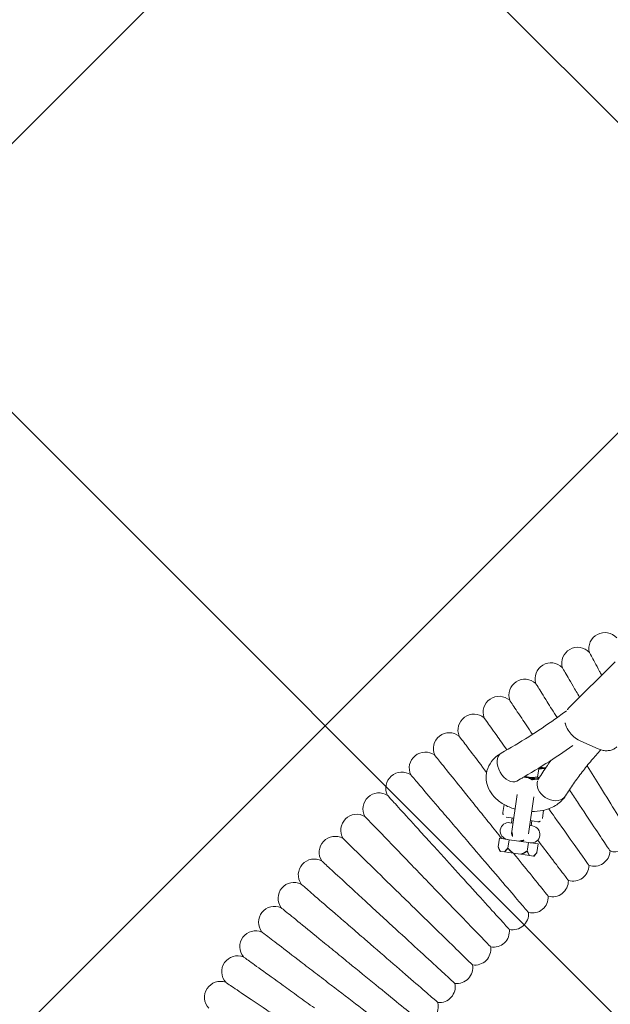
# Model space of a CAD drawing. Header units: metres. Extents: x 5484066 to 5586315, y 5680530 to 5718493.
# Tile 53 of 110: x 5516088.044 to 5516088.34, y 5683298.183 to 5683298.677. Entities that reach past the tile are written whole.
import ezdxf
from ezdxf import colors
from ezdxf.entities.mleader import LeaderData, LeaderLine
from ezdxf.math import Vec2, Vec3

# ---------------------------------------------------------------- set-up
doc = ezdxf.new("R2010")
doc.units = ezdxf.units.M
for name, color, linetype in [('01-SIM Weglinie-PZT-PTW_06-10-2025$0$A-Nawierzchnie', 41, 'Continuous'), ('01-SIM Weglinie-PZT-PTW_06-10-2025$0$A-Plac-Zabaw', 81, 'Continuous'), ('_xref', 7, 'Continuous')]:
    doc.layers.add(name, color=color, linetype=linetype)
doc.layers.add('RR_opis', color=7, linetype='Continuous', lineweight=0)
doc.styles.add('Garamond', font='GARA.TTF', dxfattribs={"height": 1})

# ---------------------------------------------------------------- blocks, each defined once
blk = doc.blocks.new('_None')
blk = doc.blocks.new('01-SIM Weglinie-PZT-PTW_06-10-2025$0$Bocianie gniazdo-Junior')
at = {"lineweight": 0}
for p, q in [((-31.99523751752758, 38.6283528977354), (-30.01971091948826, 41.27447228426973)), ((-31.14014083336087, 37.07750405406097), (-30.22876179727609, 36.82855481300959)), ((-33.02667839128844, 34.99569203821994), (-33.02667839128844, 35.39569203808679)), ((-32.96970849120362, 35.49569203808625), (-32.71479817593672, 35.49569203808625)), ((-32.71479817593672, 35.49569203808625), (-32.69763209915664, 35.48424798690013)), ((-33.48855860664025, 34.87569203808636), (-33.72562233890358, 34.87569203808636)), ((-33.4885586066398, 34.89569203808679), (-33.70056162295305, 34.89569203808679)), ((-33.02450564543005, 34.89569203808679), (-33.4885586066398, 34.89569203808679)), ((-33.07887110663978, 34.87569203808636), (-33.4885586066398, 34.87569203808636)), ((-33.07887110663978, 34.87569203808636), (-33.07008609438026, 34.87569203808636)), ((-33.91355860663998, 33.98254171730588), (-33.91355860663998, 32.10069203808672)), ((-33.06355860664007, 32.10069203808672), (-33.06355860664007, 33.98254171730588)), ((-34.4885586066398, 33.38510150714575), (-34.4885586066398, 32.97569203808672)), ((-32.4885586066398, 32.97569203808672), (-32.4885586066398, 33.38510150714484)), ((-33.91355860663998, 32.77569203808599), (-34.28855860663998, 32.77569203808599)), ((-33.9885586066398, 32.5256920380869), (-33.9885586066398, 32.77569203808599)), ((-32.68855860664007, 32.77569203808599), (-33.06355860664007, 32.77569203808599)), ((-32.9885586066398, 32.5256920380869), (-32.9885586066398, 32.77569203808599)), ((-34.06355860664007, 32.5256920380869), (-33.91355860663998, 32.5256920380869)), ((-33.06355860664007, 32.5256920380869), (-32.91355860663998, 32.5256920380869)), ((-34.47005406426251, 31.67569203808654), (-33.97930633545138, 31.67569203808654)), ((-34.47005406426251, 31.24569203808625), (-34.47005406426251, 31.67569203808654)), ((-33.97930633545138, 31.67569203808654), (-33.60038109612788, 31.67569203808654)), ((-33.97930633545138, 31.67569203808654), (-33.97930633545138, 31.24569203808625)), ((-33.60038109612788, 31.67569203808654), (-33.48855860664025, 31.67569203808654)), ((-33.48855860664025, 31.67569203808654), (-33.37673611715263, 31.67569203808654)), ((-33.37673611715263, 31.67569203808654), (-32.99781087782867, 31.67569203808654)), ((-32.99781087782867, 31.67569203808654), (-32.50706314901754, 31.67569203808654)), ((-32.99781087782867, 31.24569203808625), (-32.99781087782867, 31.67569203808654)), ((-32.50706314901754, 31.67569203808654), (-32.50706314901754, 31.24569203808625)), ((-34.36005406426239, 31.03569203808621), (-34.47005406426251, 31.24569203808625)), ((-32.61706314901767, 31.03569203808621), (-32.50706314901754, 31.24569203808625)), ((-34.32086275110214, 31.03569203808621), (-34.36005406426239, 31.03569203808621)), ((-34.1284976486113, 31.03569203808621), (-34.32086275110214, 31.03569203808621)), ((-33.68092370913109, 31.03569203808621), (-34.1284976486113, 31.03569203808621)), ((-33.68092370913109, 31.03569203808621), (-33.29619350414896, 31.03569203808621)), ((-32.84861956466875, 31.03569203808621), (-33.29619350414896, 31.03569203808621)), ((-32.84861956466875, 31.03569203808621), (-32.65625446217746, 31.03569203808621)), ((-32.61706314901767, 31.03569203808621), (-32.65625446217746, 31.03569203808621))]:
    blk.add_line(p, q, dxfattribs=at)
for centre, radius, start, end in [((-30.62705615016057, 41.85187064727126), 0.800000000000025, 49.95893301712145, 202.0410669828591), ((-31.86470487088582, 40.92406452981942), 0.7999999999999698, 51.67321873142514, 203.7553526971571), ((-33.0740439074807, 39.95964882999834), 0.8000000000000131, 53.38750444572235, 205.4696384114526), ((-34.25399073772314, 38.95948683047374), 0.8000000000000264, 55.10179015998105, 207.1839241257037), ((-35.40348914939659, 37.92447381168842), 0.799999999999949, 56.81607587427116, 208.8982098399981), ((-36.5215101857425, 36.85553625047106), 0.7999999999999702, 58.53036158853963, 210.6124955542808), ((-37.60705306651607, 35.75363099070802), 0.8000000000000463, 60.244647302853, 212.3267812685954), ((-38.65914608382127, 34.61974438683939), 0.8000000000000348, 61.95893301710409, 214.0410669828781), ((-33.48855860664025, 34.45069203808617), 0.4249999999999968, 60.3062544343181, 119.6937455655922), ((-39.67684747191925, 33.4548914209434), 0.7999999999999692, 63.67321873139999, 215.7553526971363), ((-40.65924625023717, 32.26011479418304), 0.8000000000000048, 65.38750444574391, 217.4696384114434), ((-34.28855860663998, 32.97569203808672), 0.2000000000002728, 180.0000000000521, 269.9999999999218), ((-32.68855860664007, 32.97569203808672), 0.2000000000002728, 270.0000000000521, 359.9999999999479), ((-34.06355860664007, 32.10069203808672), 0.4249999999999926, 90, 269.9978998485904), ((-33.4885586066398, 32.10069203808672), 0.4250000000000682, 180, 269.9999999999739), ((-33.48855860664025, 32.10069203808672), 0.4250000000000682, 270.000000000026, 0), ((-32.91355860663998, 32.10069203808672), 0.4249999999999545, 270.0033937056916, 90), ((-41.60546303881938, 31.03648399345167), 0.8000000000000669, 67.10179015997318, 219.183924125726), ((-29.69003815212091, 31.76683808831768), 0.7999999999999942, 259.6498119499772, 6.064473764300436), ((-28.72730543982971, 32.63368651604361), 0.8000000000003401, 257.9355262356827, 300.1853891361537), ((-30.62640780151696, 30.87157703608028), 0.8000000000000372, 261.3640976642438, 7.778759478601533), ((-42.51465084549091, 29.78509433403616), 0.8000000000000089, 68.81607587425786, 220.8982098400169), ((-31.53557621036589, 29.94870473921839), 0.7999999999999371, 263.0783833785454, 9.493045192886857), ((-43.3859958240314, 28.5070659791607), 0.7999999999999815, 70.53036158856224, 222.6124955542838), ((-32.41672954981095, 28.99904729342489), 0.7999999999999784, 264.7926690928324, 11.20733090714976), ((-33.26907906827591, 28.02345477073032), 0.7999999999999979, 266.5069548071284, 12.921616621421), ((-44.21871800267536, 27.2035429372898), 0.7999999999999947, 72.24464730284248, 224.3267812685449), ((-34.09186179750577, 27.02280045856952), 0.800000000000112, 268.2212405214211, 14.63590233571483), ((-45.01207198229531, 25.87569203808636), 0.7999999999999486, 73.95893301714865, 226.0410669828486), ((-34.88434123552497, 25.99798007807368), 0.8000000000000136, 269.9355262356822, 16.35018805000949), ((-45.76534760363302, 24.52470188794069), 0.8000000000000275, 75.67321873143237, 227.7553526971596), ((-35.64580800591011, 24.94991098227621), 0.8000000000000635, 271.6498119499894, 18.06447376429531), ((-46.47787058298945, 23.15178180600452), 0.8000000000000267, 77.38750444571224, 229.469638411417), ((-36.37558049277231, 23.87953133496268), 0.8000000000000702, 273.3640976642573, 19.77875947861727), ((-37.07300545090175, 22.78779927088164), 0.8000000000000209, 308.3352778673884, 21.49304519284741), ((-47.14900311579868, 21.75816074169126), 0.79999999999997, 79.10179015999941, 231.1839241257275)]:
    blk.add_arc(centre, radius, start, end, dxfattribs=at)
at = {"lineweight": 0, "extrusion": (0, 0, -1)}
for centre, major_axis, ratio, start_param, end_param in [((-34.51598971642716, 35.27117981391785), (0.4921315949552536, -0.6307190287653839), 0.6293542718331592, -4.18332035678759e-13, 3.141592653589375), ((-34.51598971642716, 35.27117981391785), (0.4921315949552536, -0.6307190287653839), 0.6293542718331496, -4.529709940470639e-13, 3.14159265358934), ((-32.23253123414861, 34.58661478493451), (-0.731908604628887, 0.3229702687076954), 0.7693812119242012, -0.327295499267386, -3.113898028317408e-12), ((-32.23253123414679, 34.58661478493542), (0.7319086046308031, -0.3229702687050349), 0.7693812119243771, -7.638334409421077e-14, 2.814297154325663)]:
    blk.add_ellipse(centre, major_axis=major_axis, ratio=ratio, start_param=start_param, end_param=end_param, dxfattribs=at)
at = {"lineweight": 0}
for centre, major_axis, ratio, start_param, end_param in [((-32.2325312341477, 34.58661478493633), (-0.7319086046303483, 0.322970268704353), 0.7693812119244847, 6.613484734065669e-13, 0.3272954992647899), ((-32.23253123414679, 34.58661478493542), (-0.7319086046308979, 0.3229702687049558), 0.7693812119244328, 0.3272954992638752, 3.14159265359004)]:
    blk.add_ellipse(centre, major_axis=major_axis, ratio=ratio, start_param=start_param, end_param=end_param, dxfattribs=at)
for points, knots in [([(-31.3685882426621, 41.55165379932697), (-31.36858627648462, 41.55165117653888), (-31.32414488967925, 41.49236850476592), (-31.1262897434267, 41.22843925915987), (-30.95048344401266, 40.993922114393), (-30.67633837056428, 40.62822577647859), (-30.63348237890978, 40.57105794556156), (-30.58908130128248, 40.51182904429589)], [21.67347738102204, 21.67347738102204, 21.67347738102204, 21.67347738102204, 23.11543581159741, 23.11543581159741, 24.91656177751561, 24.91656177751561, 25.23531987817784, 25.23531987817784, 25.23531987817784, 25.23531987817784]), ([(-32.59692395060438, 40.60179877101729), (-32.59692190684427, 40.6017962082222), (-32.55072694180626, 40.54386955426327), (-32.34506478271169, 40.28597736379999), (-32.16232147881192, 40.05682450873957), (-31.80102253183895, 39.60376995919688), (-31.66869673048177, 39.43783865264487), (-31.52521745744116, 39.25792133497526)], [21.67347738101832, 21.67347738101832, 21.67347738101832, 21.67347738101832, 23.11543581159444, 23.11543581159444, 24.9165617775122, 24.9165617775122, 25.80320097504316, 25.80320097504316, 25.80320097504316, 25.80320097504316]), ([(-33.79629453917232, 39.61562263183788), (-33.7962924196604, 39.61562013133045), (-33.74838522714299, 39.55910134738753), (-33.53510015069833, 39.30747706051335), (-33.34558342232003, 39.08389361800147), (-32.91920055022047, 38.58086598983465), (-32.71649572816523, 38.34172381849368), (-32.49226014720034, 38.07718061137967)], [21.67347738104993, 21.67347738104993, 21.67347738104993, 21.67347738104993, 23.1154358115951, 23.1154358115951, 24.91656177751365, 24.91656177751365, 26.17400491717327, 26.17400491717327, 26.17400491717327, 26.17400491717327]), ([(-34.96562640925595, 38.59400814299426), (-34.96562421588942, 38.59400570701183), (-34.91604767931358, 38.53894538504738), (-34.69533060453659, 38.29381423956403), (-34.49921009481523, 38.07600034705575), (-34.05190089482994, 37.57921315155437), (-33.83413425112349, 37.33735879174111), (-33.59278831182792, 37.06931697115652)], [21.67347738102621, 21.67347738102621, 21.67347738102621, 21.67347738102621, 23.11543581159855, 23.11543581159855, 24.91656177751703, 24.91656177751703, 26.21607273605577, 26.21607273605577, 26.21607273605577, 26.21607273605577]), ([(-35.00812131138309, 35.90189884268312), (-34.57705247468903, 36.23824923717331), (-34.15942494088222, 36.58045799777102), (-33.35195109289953, 37.27573936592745), (-32.96210493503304, 37.62881181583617), (-32.41293345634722, 38.15242099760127), (-32.24236336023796, 38.31903250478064), (-32.07488716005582, 38.48666666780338)], [2.482146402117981, 2.482146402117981, 2.482146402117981, 2.482146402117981, 2.5292008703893, 2.5292008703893, 2.576255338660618, 2.576255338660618, 2.598010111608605, 2.598010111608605, 2.598010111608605, 2.598010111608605]), ([(-36.1038728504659, 37.53786978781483), (-36.10387058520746, 37.53786741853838), (-36.05266908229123, 37.4843148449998), (-35.82471758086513, 37.24589626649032), (-35.62216884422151, 37.03404689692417), (-35.17453795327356, 36.56586169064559), (-34.96843613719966, 36.35029609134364), (-34.74101519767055, 36.11243243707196)], [21.67347738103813, 21.67347738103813, 21.67347738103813, 21.67347738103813, 23.11543581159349, 23.11543581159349, 24.91656177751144, 24.91656177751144, 26.11982788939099, 26.11982788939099, 26.11982788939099, 26.11982788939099]), ([(-32.05501205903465, 37.87394827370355), (-32.04852676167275, 37.85773894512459), (-32.04161656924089, 37.84159453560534), (-31.98894287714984, 37.72607787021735), (-31.9276761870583, 37.62987723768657), (-31.77965007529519, 37.4522154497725), (-31.6927757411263, 37.37085086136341), (-31.50227891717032, 37.23117446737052), (-31.39868021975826, 37.17288542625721), (-31.24173110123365, 37.10868880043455), (-31.191039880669, 37.0914074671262), (-31.14014083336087, 37.07750405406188)], [6.657190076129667, 6.657190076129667, 6.657190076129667, 6.657190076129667, 6.710272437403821, 6.710272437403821, 7.038994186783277, 7.038994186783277, 7.369327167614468, 7.369327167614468, 7.699713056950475, 7.699713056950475, 7.853981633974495, 7.853981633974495, 7.853981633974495, 7.853981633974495]), ([(-30.22876179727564, 36.82855481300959), (-30.15787452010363, 36.80919148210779), (-30.08658380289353, 36.79638706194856), (-29.94606676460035, 36.78479603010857), (-29.87683695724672, 36.78601051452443), (-29.74338150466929, 36.80299227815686), (-29.6791496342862, 36.81876973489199), (-29.5588590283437, 36.86491199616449), (-29.502807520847, 36.89529928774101), (-29.40234081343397, 36.9696973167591), (-29.35796200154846, 37.01371482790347), (-29.32096453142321, 37.06327109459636)], [1.570796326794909, 1.570796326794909, 1.570796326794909, 1.570796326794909, 1.785646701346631, 1.785646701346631, 2.000497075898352, 2.000497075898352, 2.215347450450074, 2.215347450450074, 2.430197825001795, 2.430197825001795, 2.645048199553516, 2.645048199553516, 2.645048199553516, 2.645048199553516]), ([(-34.02385812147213, 34.64046078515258), (-33.57297218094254, 34.9922738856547), (-33.13541655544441, 35.35078211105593), (-32.29508364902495, 36.07435701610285), (-31.89184527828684, 36.4392121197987), (-31.50242464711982, 36.80985788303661)], [2.482146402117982, 2.482146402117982, 2.482146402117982, 2.482146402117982, 2.529200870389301, 2.529200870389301, 2.575464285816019, 2.575464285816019, 2.575464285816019, 2.575464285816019]), ([(-30.08847285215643, 36.7989407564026), (-30.22043905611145, 36.60415424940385), (-30.34742927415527, 36.4083601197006), (-30.60183615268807, 35.99808309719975), (-30.72835605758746, 35.78343703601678), (-30.96948921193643, 35.35223003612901), (-31.08410249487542, 35.13566914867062), (-31.30135556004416, 34.70086370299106), (-31.40399538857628, 34.48261918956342), (-31.50062262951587, 34.2636445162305)], [5.894258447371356, 5.894258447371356, 5.894258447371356, 5.894258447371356, 5.924346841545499, 5.924346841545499, 5.957014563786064, 5.957014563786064, 5.989682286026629, 5.989682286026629, 6.022350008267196, 6.022350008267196, 6.022350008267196, 6.022350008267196]), ([(-37.21001497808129, 36.44815295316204), (-37.21001264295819, 36.44815065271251), (-37.15723200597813, 36.39615376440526), (-36.92225012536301, 36.16466116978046), (-36.71345447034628, 35.9589659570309), (-36.19627536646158, 35.44946653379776), (-35.90887762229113, 35.16633640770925), (-35.58714785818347, 34.84938406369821)], [21.67347738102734, 21.67347738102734, 21.67347738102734, 21.67347738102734, 23.11543581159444, 23.11543581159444, 24.91656177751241, 24.91656177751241, 26.48276527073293, 26.48276527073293, 26.48276527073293, 26.48276527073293]), ([(-35.00812131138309, 35.90189884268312), (-35.17002067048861, 35.77557351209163), (-35.31707460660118, 35.61703584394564), (-35.50488691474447, 35.27350257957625), (-35.56154780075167, 35.1051384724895), (-35.59754009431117, 34.77759493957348), (-35.58626796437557, 34.62179966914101), (-35.51181402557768, 34.32569495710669), (-35.44790217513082, 34.18661099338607), (-35.2743219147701, 33.92003441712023), (-35.15907784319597, 33.79881317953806), (-34.87571596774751, 33.56925624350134), (-34.70117019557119, 33.47164066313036), (-34.32471134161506, 33.31800399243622), (-34.12127812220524, 33.26470960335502), (-33.91355860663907, 33.23404960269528)], [5.623739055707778, 5.623739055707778, 5.623739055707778, 5.623739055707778, 5.963813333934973, 5.963813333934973, 6.216815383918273, 6.216815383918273, 6.434122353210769, 6.434122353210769, 6.65839182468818, 6.65839182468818, 6.924542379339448, 6.924542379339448, 7.260440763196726, 7.260440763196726, 7.614638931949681, 7.614638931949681, 7.614638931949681, 7.614638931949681]), ([(-32.47819036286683, 35.91856177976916), (-32.52779639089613, 35.82374117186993), (-32.57640473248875, 35.72868923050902), (-32.74387940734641, 35.39350914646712), (-32.8573859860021, 35.1521883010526), (-32.96443983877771, 34.90958505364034)], [5.976708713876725, 5.976708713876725, 5.976708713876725, 5.976708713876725, 5.989682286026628, 5.989682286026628, 6.022350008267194, 6.022350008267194, 6.022350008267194, 6.022350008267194]), ([(-30.65341146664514, 35.90778837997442), (-30.37574941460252, 35.58021498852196), (-30.10192363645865, 35.25716746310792), (-29.48025343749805, 34.52374849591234), (-29.15031577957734, 34.13450265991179), (-28.58687201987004, 33.46977666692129), (-28.35908619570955, 33.20104504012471), (-28.1099530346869, 32.90712877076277), (-28.04275878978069, 32.82785597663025), (-27.99767639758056, 32.77466976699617)], [0.4800851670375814, 0.4800851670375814, 0.4800851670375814, 0.4800851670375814, 1.776836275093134, 1.776836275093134, 3.561561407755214, 3.561561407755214, 5.352037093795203, 5.352037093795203, 6.337952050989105, 6.337952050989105, 6.337952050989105, 6.337952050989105]), ([(-38.28306264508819, 35.32583308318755), (-38.28306024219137, 35.32583085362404), (-38.22874771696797, 35.2754361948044), (-37.98694579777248, 35.05107680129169), (-37.77209012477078, 34.85171987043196), (-37.20678180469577, 34.32719040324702), (-36.86416067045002, 34.00928444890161), (-36.26173216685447, 33.45031248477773), (-36.03347266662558, 33.23851861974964), (-35.56005391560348, 32.79925021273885), (-35.31629292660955, 32.573073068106), (-35.07089522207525, 32.34537727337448)], [21.67347738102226, 21.67347738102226, 21.67347738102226, 21.67347738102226, 23.11543581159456, 23.11543581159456, 24.91656177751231, 24.91656177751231, 26.69231811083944, 26.69231811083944, 27.68926990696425, 27.68926990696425, 28.69405322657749, 28.69405322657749, 28.69405322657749, 28.69405322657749]), ([(-33.77644376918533, 34.83524581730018), (-33.77208678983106, 34.83422139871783), (-33.76769289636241, 34.83321671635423), (-33.74185953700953, 34.82747724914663), (-33.7196342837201, 34.82320701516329), (-33.69679397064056, 34.81950977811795)], [7.48324802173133, 7.48324802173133, 7.48324802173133, 7.48324802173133, 7.501978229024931, 7.501978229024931, 7.592496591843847, 7.592496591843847, 7.592496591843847, 7.592496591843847]), ([(-33.28032324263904, 34.81950977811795), (-33.26614409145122, 34.8218050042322), (-33.25220185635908, 34.82432047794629), (-33.18540421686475, 34.83760609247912), (-33.13662847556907, 34.85130202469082), (-33.05611145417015, 34.88025540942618), (-33.02346971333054, 34.89534973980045), (-32.97603545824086, 34.92155719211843), (-32.96000495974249, 34.93288189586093), (-32.95087892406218, 34.94023189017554)], [8.115466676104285, 8.115466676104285, 8.115466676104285, 8.115466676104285, 8.171660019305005, 8.171660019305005, 8.39033771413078, 8.39033771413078, 8.594153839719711, 8.594153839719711, 8.780610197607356, 8.780610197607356, 8.780610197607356, 8.780610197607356]), ([(-31.35481671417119, 34.58379770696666), (-31.19067631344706, 34.40150132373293), (-31.02910236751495, 34.2220552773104), (-30.49919123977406, 33.63352934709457), (-30.15775678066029, 33.2543279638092), (-29.57467961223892, 32.60675516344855), (-29.33895650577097, 32.34495813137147), (-29.00626642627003, 31.9754683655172), (-28.91259271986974, 31.87143317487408), (-28.89530354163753, 31.85223159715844), (-28.89451524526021, 31.85135610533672), (-28.89451523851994, 31.85135609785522)], [1.023358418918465, 1.023358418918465, 1.023358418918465, 1.023358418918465, 1.77683627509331, 1.77683627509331, 3.561561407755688, 3.561561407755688, 5.35203709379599, 5.35203709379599, 7.144285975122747, 7.144285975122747, 7.324569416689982, 7.324569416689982, 7.324569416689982, 7.324569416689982]), ([(-39.32205532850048, 34.17191480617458), (-39.32205285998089, 34.17191264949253), (-39.26625706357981, 34.12316533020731), (-39.01785155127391, 33.90613996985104), (-38.79712818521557, 33.71329977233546), (-38.2163813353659, 33.205916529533), (-37.86440324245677, 32.89840253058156), (-37.24552245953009, 32.35770267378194), (-37.0110292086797, 32.15283209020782), (-36.5246814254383, 31.72792282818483), (-36.27426334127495, 31.50913913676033), (-36.02216384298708, 31.28888643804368)], [21.67347738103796, 21.67347738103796, 21.67347738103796, 21.67347738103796, 23.11543581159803, 23.11543581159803, 24.91656177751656, 24.91656177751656, 26.69231811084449, 26.69231811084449, 27.68926990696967, 27.68926990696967, 28.69405322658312, 28.69405322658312, 28.69405322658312, 28.69405322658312]), ([(-33.06355860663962, 33.23404960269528), (-32.8794813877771, 33.26121993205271), (-32.69877140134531, 33.30622814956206), (-32.31428900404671, 33.44984990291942), (-32.11340666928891, 33.55756397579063), (-31.77732805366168, 33.83360926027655), (-31.63595119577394, 33.99440878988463), (-31.52275734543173, 34.21541793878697), (-31.51136435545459, 34.23930183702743), (-31.50062262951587, 34.2636445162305)], [8.093324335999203, 8.093324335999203, 8.093324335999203, 8.093324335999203, 8.407208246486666, 8.407208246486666, 8.79002030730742, 8.79002030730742, 9.124354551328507, 9.124354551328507, 9.163942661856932, 9.163942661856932, 9.163942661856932, 9.163942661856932]), ([(-32.24236708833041, 33.49905140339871), (-32.11826520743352, 33.36925101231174), (-31.99585984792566, 33.24122504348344), (-31.49104167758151, 32.71322663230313), (-31.13841604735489, 32.34440913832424), (-30.53622740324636, 31.71456919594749), (-30.29277801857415, 31.45994110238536), (-29.94918338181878, 31.10056928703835), (-29.85243933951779, 30.99938295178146), (-29.83458347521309, 30.98070718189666), (-29.8337693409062, 30.97985566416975), (-29.83376933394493, 30.97985565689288)], [1.220289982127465, 1.220289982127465, 1.220289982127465, 1.220289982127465, 1.776836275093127, 1.776836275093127, 3.561561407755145, 3.561561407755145, 5.352037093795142, 5.352037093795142, 7.144285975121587, 7.144285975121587, 7.324569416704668, 7.324569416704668, 7.324569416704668, 7.324569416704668]), ([(-40.32606298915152, 32.98743103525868), (-40.32606045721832, 32.98742895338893), (-40.26883133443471, 32.94037260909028), (-40.01404458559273, 32.73087554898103), (-39.78765110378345, 32.54472470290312), (-39.19198557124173, 32.05494186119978), (-38.83096558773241, 31.7580950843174), (-38.19618650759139, 31.23615133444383), (-37.95566940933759, 31.03838741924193), (-37.45682794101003, 30.62821765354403), (-37.19997691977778, 30.41702325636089), (-36.94140129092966, 30.20441080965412)], [21.67347738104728, 21.67347738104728, 21.67347738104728, 21.67347738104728, 23.11543581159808, 23.11543581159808, 24.91656177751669, 24.91656177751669, 26.69231811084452, 26.69231811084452, 27.68926990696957, 27.68926990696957, 28.69405322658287, 28.69405322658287, 28.69405322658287, 28.69405322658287]), ([(-41.29418690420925, 31.77344204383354), (-41.2941843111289, 31.77344003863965), (-41.2355730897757, 31.72811679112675), (-40.97463317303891, 31.52633555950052), (-40.74277222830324, 31.34704069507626), (-40.13272121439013, 30.87529667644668), (-39.76298250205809, 30.58938283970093), (-39.11287333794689, 30.08666240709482), (-38.86654768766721, 29.89618218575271), (-38.35565906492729, 29.50111907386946), (-38.09260502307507, 29.29770301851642), (-37.82778472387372, 29.09292114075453)], [21.67347738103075, 21.67347738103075, 21.67347738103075, 21.67347738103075, 23.11543581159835, 23.11543581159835, 24.91656177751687, 24.91656177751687, 26.6923181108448, 26.6923181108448, 27.68926990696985, 27.68926990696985, 28.69405322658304, 28.69405322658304, 28.69405322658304, 28.69405322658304]), ([(-32.55906193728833, 31.86626270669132), (-32.27555154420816, 31.5869622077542), (-32.01351785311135, 31.32881949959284), (-31.47065467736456, 30.79401739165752), (-31.21969693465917, 30.54678616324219), (-30.86550530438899, 30.19785398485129), (-30.76577752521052, 30.09960708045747), (-30.74737095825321, 30.08147383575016), (-30.74653171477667, 30.08064705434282), (-30.74653170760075, 30.08064704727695)], [2.225480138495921, 2.225480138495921, 2.225480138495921, 2.225480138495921, 3.561561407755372, 3.561561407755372, 5.352037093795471, 5.352037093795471, 7.144285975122, 7.144285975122, 7.324569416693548, 7.324569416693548, 7.324569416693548, 7.324569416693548]), ([(-36.02216384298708, 31.28888643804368), (-35.57635674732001, 30.89939650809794), (-35.13215636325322, 30.5113103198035), (-34.29531637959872, 29.78018524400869), (-33.91104977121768, 29.44446161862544), (-33.25482694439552, 28.87113700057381), (-32.98953292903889, 28.63935659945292), (-32.6151076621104, 28.31223109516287), (-32.50968280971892, 28.2201241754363), (-32.49022474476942, 28.20312417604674), (-32.48933755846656, 28.20234906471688), (-32.48933755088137, 28.20234905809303)], [0, 0, 0, 0, 1.77683627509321, 1.77683627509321, 3.561561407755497, 3.561561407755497, 5.352037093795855, 5.352037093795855, 7.144285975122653, 7.144285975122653, 7.324569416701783, 7.324569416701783, 7.324569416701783, 7.324569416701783]), ([(-33.65939023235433, 31.03569203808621), (-33.30506805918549, 30.7069291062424), (-32.97941257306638, 30.40476497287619), (-32.37712499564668, 29.84592376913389), (-32.11888353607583, 29.60631071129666), (-31.75441196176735, 29.26813051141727), (-31.65178971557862, 29.17291098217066), (-31.63284892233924, 29.15533649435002), (-31.63198532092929, 29.15453518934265), (-31.6319853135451, 29.15453518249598)], [1.98107011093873, 1.98107011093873, 1.98107011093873, 1.98107011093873, 3.561561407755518, 3.561561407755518, 5.352037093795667, 5.352037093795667, 7.144285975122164, 7.144285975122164, 7.324569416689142, 7.324569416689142, 7.324569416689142, 7.324569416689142]), ([(-42.22556047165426, 30.53103451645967), (-42.2255578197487, 30.53103258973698), (-42.16561696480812, 30.48748300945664), (-41.89875745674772, 30.29359822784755), (-41.66163659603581, 30.12131983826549), (-41.03774617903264, 29.66803691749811), (-40.65961970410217, 29.39331195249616), (-39.99476239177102, 28.91026484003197), (-39.74284868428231, 28.72723881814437), (-39.22037022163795, 28.34763599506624), (-38.95134862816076, 28.15218036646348), (-38.68052070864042, 27.95541236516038)], [21.67347738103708, 21.67347738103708, 21.67347738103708, 21.67347738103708, 23.11543581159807, 23.11543581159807, 24.91656177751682, 24.91656177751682, 26.69231811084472, 26.69231811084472, 27.68926990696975, 27.68926990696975, 28.69405322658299, 28.69405322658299, 28.69405322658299, 28.69405322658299]), ([(-36.94140129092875, 30.20441080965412), (-36.48414195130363, 29.82843172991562), (-36.0285305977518, 29.45380769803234), (-35.17019320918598, 28.74804430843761), (-34.7760552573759, 28.42396645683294), (-34.10297486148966, 27.87052965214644), (-33.83086576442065, 27.64678938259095), (-33.44682196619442, 27.33101139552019), (-33.33868887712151, 27.24209953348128), (-33.31873095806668, 27.22568923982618), (-33.31782098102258, 27.22494101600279), (-33.31782097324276, 27.22494100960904)], [0, 0, 0, 0, 1.776836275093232, 1.776836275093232, 3.561561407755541, 3.561561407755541, 5.352037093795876, 5.352037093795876, 7.144285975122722, 7.144285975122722, 7.324569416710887, 7.324569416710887, 7.324569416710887, 7.324569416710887]), ([(-43.11934998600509, 29.26132057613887), (-43.11934727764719, 29.26131872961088), (-43.05813044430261, 29.21958179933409), (-42.78559022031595, 29.033767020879), (-42.54342169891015, 28.86865931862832), (-41.90625034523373, 28.43424324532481), (-41.52007458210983, 28.17095306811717), (-40.84106425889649, 27.70801166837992), (-40.58378799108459, 27.5326036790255), (-40.05018737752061, 27.16880094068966), (-39.77543904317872, 26.98148069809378), (-39.49884593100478, 26.79290270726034)], [21.6734773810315, 21.6734773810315, 21.6734773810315, 21.6734773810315, 23.11543581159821, 23.11543581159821, 24.91656177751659, 24.91656177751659, 26.69231811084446, 26.69231811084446, 27.6892699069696, 27.6892699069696, 28.69405322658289, 28.69405322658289, 28.69405322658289, 28.69405322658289]), ([(-37.82778472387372, 29.09292114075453), (-37.35948244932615, 28.7307894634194), (-36.8928679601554, 28.36996292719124), (-36.01380149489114, 27.69019297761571), (-35.61014500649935, 27.3780509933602), (-34.92080953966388, 26.84499740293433), (-34.64212893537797, 26.6294975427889), (-34.24881037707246, 26.32534973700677), (-34.13806584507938, 26.23971252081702), (-34.11762593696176, 26.22390662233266), (-34.11669398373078, 26.22318595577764), (-34.1166939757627, 26.22318594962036)], [0, 0, 0, 0, 1.776836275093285, 1.776836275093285, 3.561561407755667, 3.561561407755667, 5.352037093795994, 5.352037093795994, 7.144285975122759, 7.144285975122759, 7.324569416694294, 7.324569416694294, 7.324569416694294, 7.324569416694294]), ([(-43.97475538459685, 27.96543678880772), (-43.97475262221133, 27.96543502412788), (-43.91231460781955, 27.92554810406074), (-43.63433762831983, 27.74796965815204), (-43.38733821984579, 27.59018043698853), (-42.73745628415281, 27.17502007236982), (-42.34357691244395, 26.92340036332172), (-41.65102138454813, 26.48097907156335), (-41.38861285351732, 26.31334612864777), (-40.8443677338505, 25.96566912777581), (-40.5641385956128, 25.78665194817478), (-40.28202787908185, 25.60643277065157)], [21.67347738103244, 21.67347738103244, 21.67347738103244, 21.67347738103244, 23.1154358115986, 23.1154358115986, 24.9165617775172, 24.9165617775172, 26.69231811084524, 26.69231811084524, 27.68926990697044, 27.68926990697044, 28.69405322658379, 28.69405322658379, 28.69405322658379, 28.69405322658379]), ([(-38.68052070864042, 27.95541236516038), (-38.20159469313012, 27.60745224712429), (-37.72439475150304, 27.26074619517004), (-36.82538609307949, 26.60757817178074), (-36.41257239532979, 26.30765146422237), (-35.70759890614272, 25.79545824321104), (-35.42259625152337, 25.58839169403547), (-35.02035500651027, 25.29614632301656), (-34.90709816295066, 25.21386040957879), (-34.88619456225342, 25.19867305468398), (-34.88524146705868, 25.19798059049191), (-34.8852414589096, 25.19798058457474)], [0, 0, 0, 0, 1.77683627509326, 1.77683627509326, 3.561561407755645, 3.561561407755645, 5.352037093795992, 5.352037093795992, 7.144285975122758, 7.144285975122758, 7.324569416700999, 7.324569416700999, 7.324569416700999, 7.324569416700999]), ([(-39.49884593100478, 26.79290270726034), (-39.00972487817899, 26.45942561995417), (-38.5223666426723, 26.12715040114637), (-37.60422052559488, 25.50116897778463), (-37.18261914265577, 25.2137260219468), (-36.46263867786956, 24.72285165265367), (-36.17156908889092, 24.52440376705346), (-35.76076521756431, 24.24432242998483), (-35.64509744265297, 24.16546147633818), (-35.62374886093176, 24.15090625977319), (-35.62277547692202, 24.150242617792), (-35.62277546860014, 24.15024261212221)], [0, 0, 0, 0, 1.776836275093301, 1.776836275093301, 3.561561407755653, 3.561561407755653, 5.352037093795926, 5.352037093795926, 7.144285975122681, 7.144285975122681, 7.324569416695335, 7.324569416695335, 7.324569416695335, 7.324569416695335]), ([(-44.79101096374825, 26.64454314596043), (-44.79100814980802, 26.64454146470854), (-44.72740484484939, 26.60654025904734), (-44.44423993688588, 26.43735710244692), (-44.19263073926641, 26.28702760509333), (-43.53061995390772, 25.89149457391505), (-43.12938954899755, 25.65177056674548), (-42.42390874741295, 25.23026540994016), (-42.15660284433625, 25.07055756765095), (-41.60220039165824, 24.73931752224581), (-41.31674129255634, 24.56876365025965), (-41.02936549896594, 24.39706460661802)], [21.67347738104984, 21.67347738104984, 21.67347738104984, 21.67347738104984, 23.11543581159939, 23.11543581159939, 24.9165617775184, 24.9165617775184, 26.6923181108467, 26.6923181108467, 27.68926990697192, 27.68926990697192, 28.69405322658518, 28.69405322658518, 28.69405322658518, 28.69405322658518]), ([(-45.56738606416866, 25.29982202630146), (-45.56738320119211, 25.29982042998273), (-45.50267153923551, 25.26373895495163), (-45.214572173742, 25.10310252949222), (-44.95857841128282, 24.96036732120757), (-44.28503136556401, 24.58481567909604), (-43.87680908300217, 24.35720195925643), (-43.15903450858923, 23.95699024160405), (-42.88707050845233, 23.80535046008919), (-42.32300698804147, 23.49084387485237), (-42.03257345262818, 23.32890597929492), (-41.7401898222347, 23.16588076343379)], [21.67347738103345, 21.67347738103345, 21.67347738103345, 21.67347738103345, 23.11543581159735, 23.11543581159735, 24.91656177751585, 24.91656177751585, 26.6923181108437, 26.6923181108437, 27.68926990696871, 27.68926990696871, 28.69405322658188, 28.69405322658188, 28.69405322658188, 28.69405322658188]), ([(-40.28202787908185, 25.60643277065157), (-39.78314961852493, 25.28773722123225), (-39.28606934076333, 24.97019026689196), (-38.34960763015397, 24.37195578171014), (-37.91959595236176, 24.09725387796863), (-37.18525299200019, 23.62813775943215), (-36.88837701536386, 23.43848617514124), (-36.46937824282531, 23.17081958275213), (-36.35140307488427, 23.09545418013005), (-36.32962862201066, 23.08154413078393), (-36.3286358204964, 23.08090990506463), (-36.328635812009, 23.08090989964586)], [0, 0, 0, 0, 1.7768362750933, 1.7768362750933, 3.56156140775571, 3.56156140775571, 5.352037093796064, 5.352037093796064, 7.144285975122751, 7.144285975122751, 7.324569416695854, 7.324569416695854, 7.324569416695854, 7.324569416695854]), ([(-41.02936549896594, 24.39706460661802), (-40.52117659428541, 24.09343587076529), (-40.01481922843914, 23.79090142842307), (-39.06088018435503, 23.22094938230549), (-38.62284313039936, 22.95923442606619), (-37.87479501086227, 22.51229648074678), (-37.5723783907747, 22.33161096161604), (-37.21605505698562, 22.11871768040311), (-37.1149141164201, 22.05828878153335), (-37.05766011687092, 22.02408110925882)], [0, 0, 0, 0, 1.776836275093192, 1.776836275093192, 3.56156140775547, 3.56156140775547, 5.352037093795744, 5.352037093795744, 6.552547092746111, 6.552547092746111, 6.552547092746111, 6.552547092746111]), ([(-46.30318572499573, 23.93247713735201), (-46.30318281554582, 23.93247562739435), (-46.23742072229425, 23.89834618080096), (-45.94464478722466, 23.74640027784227), (-45.6844956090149, 23.61138712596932), (-45.00001521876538, 23.25615304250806), (-44.58516647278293, 23.04085335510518), (-43.85574063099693, 22.66229332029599), (-43.57936197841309, 22.51885733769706), (-43.00614230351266, 22.22136573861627), (-42.71099430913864, 22.06818877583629), (-42.41386456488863, 21.91398331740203)], [21.67347738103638, 21.67347738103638, 21.67347738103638, 21.67347738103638, 23.11543581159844, 23.11543581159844, 24.91656177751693, 24.91656177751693, 26.69231811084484, 26.69231811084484, 27.68926990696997, 27.68926990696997, 28.69405322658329, 28.69405322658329, 28.69405322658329, 28.69405322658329]), ([(-41.7401898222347, 23.16588076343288), (-41.22314517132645, 22.87759062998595), (-40.70796397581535, 22.59033950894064), (-39.73740150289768, 22.04918008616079), (-39.29173117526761, 21.80068634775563), (-38.53064750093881, 21.37632664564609), (-38.22296094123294, 21.20476892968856), (-37.86042828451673, 21.00263051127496), (-37.75752485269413, 20.94525433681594), (-37.69927313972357, 20.91277475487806)], [0, 0, 0, 0, 1.776836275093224, 1.776836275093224, 3.561561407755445, 3.561561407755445, 5.352037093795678, 5.352037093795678, 6.552547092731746, 6.552547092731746, 6.552547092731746, 6.552547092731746]), ([(-46.99775130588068, 22.54373243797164), (-46.99774835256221, 22.54373101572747), (-46.93099469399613, 22.51158414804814), (-46.63380426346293, 22.3684647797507), (-46.36973253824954, 22.24129453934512), (-45.67493150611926, 21.90669599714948), (-45.25382764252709, 21.70390306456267), (-44.51340346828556, 21.34733357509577), (-44.23285755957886, 21.21222978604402), (-43.65099483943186, 20.93201946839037), (-43.35139658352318, 20.78774055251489), (-43.04978669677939, 20.64249288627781)], [21.67347738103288, 21.67347738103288, 21.67347738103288, 21.67347738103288, 23.11543581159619, 23.11543581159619, 24.91656177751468, 24.91656177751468, 26.69231811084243, 26.69231811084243, 27.68926990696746, 27.68926990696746, 28.69405322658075, 28.69405322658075, 28.69405322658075, 28.69405322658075])]:
    blk.add_open_spline(points, degree=3, knots=knots, dxfattribs=at)
for points in [[(-31.99523751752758, 38.6283528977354), (-32.0428488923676, 38.56457983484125), (-32.07811263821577, 38.49168232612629), (-32.0996060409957, 38.4135947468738)], [(-32.5220575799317, 35.88015002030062), (-32.51702139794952, 35.87455677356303), (-32.51198285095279, 35.86896090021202), (-32.50694198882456, 35.86336245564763)], [(-34.02385812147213, 34.64046078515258), (-34.03201879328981, 34.63409325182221), (-34.03577215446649, 34.63012563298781), (-34.03577215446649, 34.63012563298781)], [(-35.07089522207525, 32.34537727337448), (-34.82840281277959, 32.12037719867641), (-34.58639876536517, 31.89583025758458), (-34.34914618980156, 31.67569203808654)]]:
    blk.add_open_spline(points, degree=3, dxfattribs=at)
for points, weights in [([(-33.02667839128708, 35.39569203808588), (-33.04937559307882, 35.4032577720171), (-33.07154219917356, 35.41008862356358)], [1.506892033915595, 1.516878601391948, 1.526009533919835]), ([(-32.7069009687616, 35.46520386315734), (-32.85722639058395, 35.50866003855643), (-33.0266783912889, 35.39569203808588)], [1.670091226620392, 1.740131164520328, 1.56906986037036]), ([(-33.0266783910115, 34.99569203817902), (-33.3640141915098, 34.88324677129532), (-33.66302176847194, 34.92572002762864)], [1.569069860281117, 1.739253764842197, 1.67080337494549]), ([(-32.94660391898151, 34.94985828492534), (-32.98509368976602, 34.96796890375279), (-33.02667839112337, 34.99569203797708)], [1.569533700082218, 1.544186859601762, 1.506934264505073]), ([(-34.32086275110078, 31.0356920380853), (-34.39103014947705, 31.09482820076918), (-34.47005406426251, 31.24569203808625)], [1.225164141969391, 1.203508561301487, 1.151580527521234]), ([(-33.97930633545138, 31.24569203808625), (-34.05833025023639, 31.09482820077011), (-34.12849764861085, 31.03569203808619)], [1.151580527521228, 1.203508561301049, 1.225164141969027]), ([(-33.97930633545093, 31.24569203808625), (-33.82125850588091, 31.09482820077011), (-33.68092370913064, 31.03569203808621)], [1.151580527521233, 1.203508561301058, 1.22516414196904]), ([(-33.29619350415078, 31.03569203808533), (-33.15585870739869, 31.0948282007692), (-32.99781087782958, 31.24569203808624)], [1.225164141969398, 1.203508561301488, 1.151580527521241]), ([(-32.99781087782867, 31.24569203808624), (-32.91878696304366, 31.09482820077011), (-32.8486195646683, 31.03569203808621)], [1.151580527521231, 1.203508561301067, 1.225164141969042]), ([(-32.65625446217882, 31.03569203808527), (-32.58608706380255, 31.09482820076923), (-32.50706314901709, 31.24569203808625)], [1.225164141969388, 1.203508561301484, 1.151580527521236])]:
    blk.add_rational_spline(points, weights, degree=2, dxfattribs=at)
blk = doc.blocks.new('01-SIM Weglinie-PZT-PTW_06-10-2025')
at = {"layer": '01-SIM Weglinie-PZT-PTW_06-10-2025$0$A-Nawierzchnie', "linetype": 'ByBlock', "transparency": 33554508}
h = blk.add_hatch(dxfattribs=at)
h.set_pattern_fill('ANSI37', color=9, scale=0.1, style=0)
h.set_pattern_definition([(45, (615.2743167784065, 129.3192508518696), (-0.2245064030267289, 0.2245064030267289), []), (135, (615.2743167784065, 129.3192508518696), (-0.2245064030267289, -0.2245064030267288), [])])
h.paths.add_polyline_path([(5516099.6639383, 5683319.509563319), (5516093.18050492, 5683320.492467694, 0.02400827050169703), (5516090.889116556, 5683320.728043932), (5516071.666547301, 5683321.775596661, -0.02484724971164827), (5516069.295594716, 5683322.023371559), (5516062.302756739, 5683323.108692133, -0.3638266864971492), (5516061.032989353, 5683324.559218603), (5516063.231110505, 5683324.230619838), (5516064.490548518, 5683332.646905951), (5516062.29494606, 5683332.975128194), (5516065.4430103, 5683353.379441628, 0.414213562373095), (5516062.9339508, 5683356.800643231), (5516050.08979864, 5683358.776220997, 0.4141947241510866), (5516046.668626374, 5683356.267352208), (5516042.257273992, 5683327.598946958, 0.4142317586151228), (5516044.766305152, 5683324.177561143), (5516053.343595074, 5683322.858275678, -0.02007901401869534), (5516053.579985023, 5683322.812134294), (5516052.668604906, 5683316.935679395), (5516054.150876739, 5683316.705803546), (5516053.920999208, 5683315.223525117), (5516046.954293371, 5683316.304038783), (5516046.53358273, 5683313.591470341), (5516044.962368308, 5683313.835160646), (5516043.961552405, 5683307.382313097), (5516045.532766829, 5683307.138622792), (5516044.092847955, 5683297.854620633), (5516044.241075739, 5683297.831630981), (5516044.011179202, 5683296.349353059), (5516069.871986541, 5683292.33842502), (5516070.101883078, 5683293.820702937), (5516070.250110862, 5683293.797713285), (5516071.690029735, 5683303.081715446), (5516073.26124416, 5683302.838025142), (5516074.262060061, 5683309.290872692), (5516072.690845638, 5683309.534562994), (5516073.111556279, 5683312.247131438), (5516066.144886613, 5683313.327639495), (5516066.374772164, 5683314.809910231), (5516068.140582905, 5683314.536067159), (5516068.712784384, 5683314.452779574), (5516069.444190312, 5683314.361830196), (5516070.42180041, 5683314.267207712), (5516071.256411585, 5683314.210627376), (5516075.58645081, 5683313.974792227), (5516074.85022779, 5683300.465115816), (5516082.256583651, 5683299.380121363), (5516080.796957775, 5683289.416467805), (5516090.875183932, 5683287.94005766), (5516092.610210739, 5683299.78364581), (5516076.426464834, 5683302.154484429), (5516076.852947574, 5683309.980433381), (5516087.948828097, 5683309.370979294), (5516088.305421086, 5683315.861425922), (5516090.617040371, 5683315.735451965, -0.02400827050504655), (5516092.431056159, 5683315.548954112), (5516098.599416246, 5683314.613815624), (5516098.31852322, 5683313.306826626), (5516091.99430035, 5683314.28274265), (5516090.39067605, 5683303.90295513), (5516099.094000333, 5683302.561238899), (5516096.496908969, 5683285.74680292), (5516069.794551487, 5683289.86845434), (5516048.342630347, 5683290.09877717), (5516034.965910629, 5683291.963955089), (5516037.042734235, 5683305.715577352), (5516039.999341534, 5683324.308768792), (5516043.122031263, 5683343.075807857), (5516045.796543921, 5683360.442185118), (5516068.332659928, 5683356.975872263), (5516067.979837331, 5683322.47700484), (5516099.929928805, 5683320.735853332)])
h = blk.add_hatch(dxfattribs=at)
h.set_pattern_fill('ANSI37', scale=0.1, style=0)
h.set_pattern_definition([(45, (0, 0), (-0.2245064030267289, 0.2245064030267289), []), (135, (0, 0), (-0.2245064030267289, -0.2245064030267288), [])])
h.paths.add_polyline_path([(5516082.256583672, 5683299.380121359), (5516082.401531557, 5683300.369560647), (5516091.589262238, 5683299.023603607), (5516090.115141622, 5683288.961006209), (5516081.817906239, 5683290.176510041), (5516083.147078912, 5683299.249668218)])
at = {"layer": '01-SIM Weglinie-PZT-PTW_06-10-2025$0$A-Plac-Zabaw', "xscale": 0.01, "yscale": 0.01, "zscale": 0.01, "rotation": 351.6657355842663}
blk.add_blockref('01-SIM Weglinie-PZT-PTW_06-10-2025$0$Bocianie gniazdo-Junior', (5516088.579659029, 5683297.903301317), dxfattribs=at)

msp = doc.modelspace()

# ---------------------------------------------------------------- block references
at = {"layer": '_xref'}
msp.add_blockref('01-SIM Weglinie-PZT-PTW_06-10-2025', (0, 0), dxfattribs=at)

# ---------------------------------------------------------------- next in the draw order: leaders
at = {"layer": 'RR_opis'}
ml = msp.add_multileader_mtext('Standard', dxfattribs=at)
ml.set_content('przepompownia wód opadowych\\PQ=10 l/s, H=3,2m\\P\\C1;2x3,0kW/400V', color=256, style='Garamond')
ml.set_leader_properties()
ml.set_arrow_properties(name='NONE')
ml.build(insert=Vec2(0, 0))
ml.multileader.update_dxf_attribs({"text_left_attachment_type": 6, "text_right_attachment_type": 6, "dogleg_length": 0.1})
ctx = ml.context
ctx.base_point, ctx.char_height, ctx.landing_gap_size, ctx.plane_origin = Vec3(5516088.203521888, 5683289.284682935), 1, 0.1, Vec3(-1103257.345342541, 54698.08194007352)
ctx.left_attachment, ctx.right_attachment = 6, 6
notes = []
notes.append((ctx, [(0, (1, 1, 0), (5516088.103521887, 5683289.284682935), (1, 0), 0.1, [(0, [(5516083.646722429, 5683303.216711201)], 0, [])])]))
ctx.mtext.insert = Vec3(5516088.303521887, 5683290.549948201)
ctx.mtext.has_bg_fill, ctx.mtext.bg_color, ctx.mtext.bg_scale_factor, ctx.mtext.bg_transparency, ctx.mtext.use_window_bg_color = 1, -1027028792, 1, 0, 1
for ctx, leaders in notes:
    for number, flags, end, landing, length, lines in leaders:
        leader = LeaderData()
        leader.index, (leader.has_last_leader_line, leader.has_dogleg_vector, leader.attachment_direction) = number, flags
        leader.last_leader_point, leader.dogleg_vector, leader.dogleg_length = Vec3(end), Vec3(landing), length
        for number, points, colour, breaks in lines:
            line = LeaderLine()
            line.index, line.vertices, line.color, line.breaks = number, Vec3.list(points), colors.encode_raw_color(colour), breaks
            leader.lines.append(line)
        ctx.leaders.append(leader)

doc.saveas('drawing.dxf')
